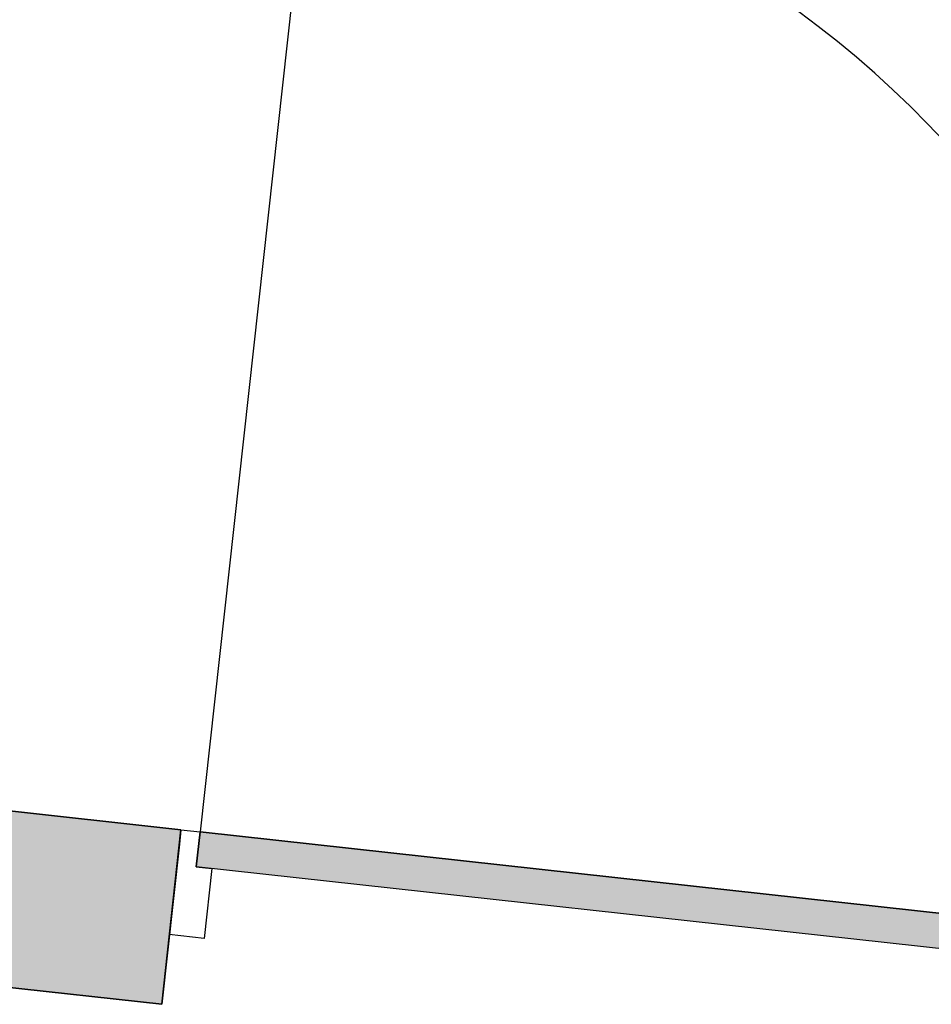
# Model space of a CAD drawing. Extents: x 2 to 87, y -108 to 11.
# Tile 152 of 256: x 39.62 to 40.66, y -49.76 to -48.64. Entities that reach past the tile are written whole.
import ezdxf

# ---------------------------------------------------------------- set-up
doc = ezdxf.new("R2010")
doc.units = 0
doc.header["$MEASUREMENT"] = 0
for name, color, linetype in [('16', 7, 'CONTINUOUS'), ('25', 7, 'CONTINUOUS'), ('30', 7, 'CONTINUOUS'), ('6', 7, 'CONTINUOUS'), ('8', 7, 'CONTINUOUS')]:
    doc.layers.add(name, color=color, linetype=linetype)

# ---------------------------------------------------------------- blocks, each defined once
blk = doc.blocks.new('*N224')
at = {"layer": '8', "color": 62, "linetype": 'Continuous'}
for p, q in [((-0.4019, 0.1047), (-0.3976, 0.1444)), ((0.7515, 0.0178), (-0.3976, 0.1444)), ((0.4807, 0.0074), (-0.4019, 0.1047)), ((0.7471, -0.022), (0.7515, 0.0178)), ((0.7471, -0.022), (0.4807, 0.0074))]:
    blk.add_line(p, q, dxfattribs=at)
for points in [[(0.7471, -0.022), (-0.4019, 0.1047), (-0.3976, 0.1444)], [(0.7471, -0.022), (0.7515, 0.0178), (-0.3976, 0.1444)], [(0.7515, 0.0178), (0.7515, 0.0178), (-0.3976, 0.1444)], [(0.4807, 0.0074), (0.4807, 0.0074), (-0.4019, 0.1047)], [(0.7471, -0.022), (0.7471, -0.022), (0.4807, 0.0074)]]:
    blk.add_solid(points, dxfattribs=at)

msp = doc.modelspace()

# ---------------------------------------------------------------- linework, layer by layer
at = {"layer": '16', "color": 62, "linetype": 'Continuous'}
msp.add_line((39.9498, -48.4159), (39.8231, -49.565), dxfattribs=at)
msp.add_arc((39.8231, -49.565), 1.156, 353.7086, 83.7086, dxfattribs=at)
at = {"layer": '25', "color": 62, "linetype": 'Continuous'}
for p, q in [((37.7503, -49.3364), (39.8013, -49.5625)), ((39.8013, -49.5625), (39.7995, -49.5788)), ((39.7794, -49.7613), (38.1238, -49.5788)), ((39.7995, -49.5788), (39.7794, -49.7613))]:
    msp.add_line(p, q, dxfattribs=at)
for points in [[(35.9252, -49.3364), (37.9762, -49.5625), (39.8013, -49.5625)], [(35.9252, -49.3364), (37.7503, -49.3364), (39.8013, -49.5625)], [(37.9762, -49.5625), (38.1238, -49.5788), (39.7995, -49.5788)], [(37.9762, -49.5625), (39.8013, -49.5625), (39.7995, -49.5788)], [(38.1238, -49.5788), (39.7995, -49.5788), (39.7794, -49.7613)]]:
    msp.add_solid(points, dxfattribs=at)
at = {"layer": '30', "color": 62, "linetype": 'Continuous'}
for p, q in [((39.8013, -49.5626), (39.8231, -49.565)), ((39.8231, -49.565), (39.8188, -49.6047)), ((39.8188, -49.6047), (39.8366, -49.6067)), ((39.8366, -49.6067), (39.8279, -49.6862)), ((39.8279, -49.6862), (39.7881, -49.6818))]:
    msp.add_line(p, q, dxfattribs=at)
at = {"layer": '6', "color": 62, "linetype": 'Continuous'}
for p, q in [((39.8013, -49.5625), (35.7509, -49.116)), ((35.9252, -49.3364), (39.7794, -49.7613)), ((39.7794, -49.7613), (39.8013, -49.5625))]:
    msp.add_line(p, q, dxfattribs=at)
at = {"layer": '8', "color": 62, "linetype": 'Continuous'}
for p, q in [((39.8188, -49.6047), (39.8231, -49.565)), ((39.8231, -49.565), (40.9722, -49.6916)), ((40.9678, -49.7314), (39.8188, -49.6047))]:
    msp.add_line(p, q, dxfattribs=at)

# ---------------------------------------------------------------- block references
msp.add_blockref('*N224', (40.2207, -49.7094), dxfattribs=at)

doc.saveas('drawing.dxf')
